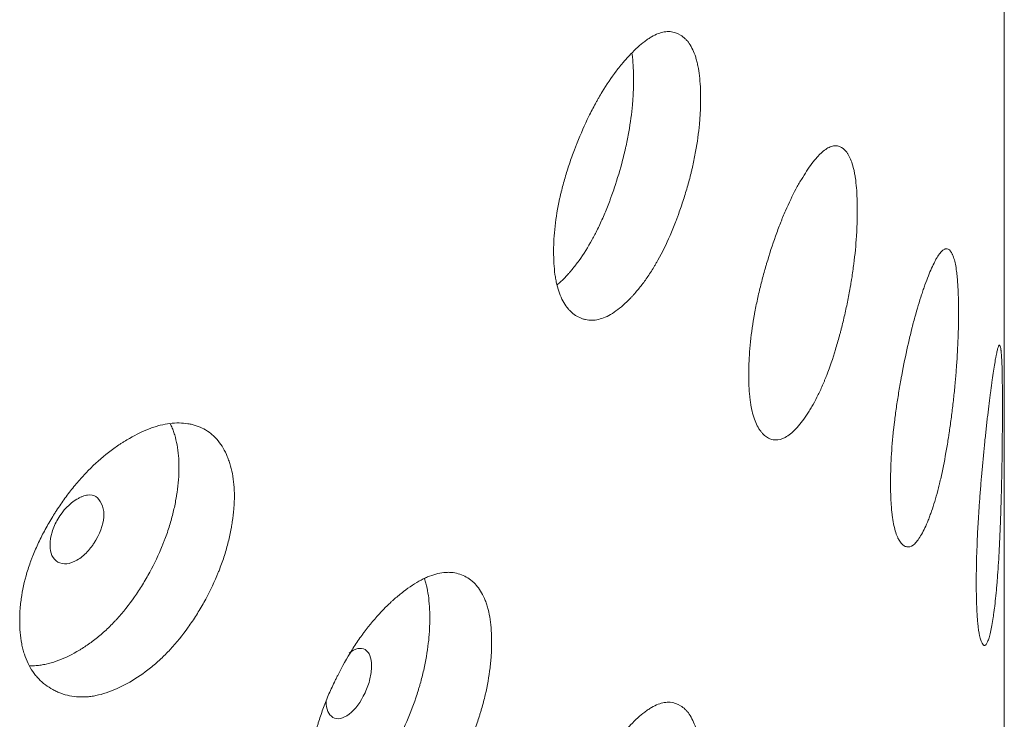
# Model space of a CAD drawing. Header units: millimetres. Extents: x 4 to 1188, y 1 to 840.
# Tile 205 of 210: x 1125.59 to 1129.36, y 304.99 to 307.67. Entities that reach past the tile are written whole.
import ezdxf

# ---------------------------------------------------------------- set-up
doc = ezdxf.new("R2010")
doc.units = ezdxf.units.MM
doc.layers.add('1', color=7, linetype='Continuous')

msp = doc.modelspace()

# ---------------------------------------------------------------- linework, layer by layer
at = {"layer": '1', "color": 154, "linetype": 'Continuous', "lineweight": 13}
msp.add_line((1129.3596, 202.1402), (1129.3596, 316.5663), dxfattribs=at)
for points, knots in [([(1128.1974, 307.3684), (1128.1974, 307.3665), (1128.1974, 307.3645), (1128.1974, 307.3606), (1128.1973, 307.3547), (1128.1971, 307.3408), (1128.1964, 307.3206), (1128.1954, 307.304), (1128.1945, 307.2914), (1128.1942, 307.2872), (1128.1935, 307.2787), (1128.1932, 307.2745), (1128.1896, 307.2361), (1128.1848, 307.2012), (1128.175, 307.1474), (1128.1713, 307.1292), (1128.1661, 307.1063), (1128.1651, 307.1017), (1128.1629, 307.0924), (1128.1596, 307.0786), (1128.156, 307.0649), (1128.1487, 307.0375), (1128.1435, 307.0194), (1128.1352, 306.9924), (1128.1324, 306.9835), (1128.1265, 306.9656), (1128.1235, 306.9566), (1128.1174, 306.9389), (1128.1142, 306.93), (1128.1094, 306.9168), (1128.1078, 306.9123), (1128.1045, 306.9036), (1128.1028, 306.8992), (1128.0944, 306.8776), (1128.0875, 306.8607), (1128.0659, 306.8111), (1128.0505, 306.7796), (1128.0319, 306.7462), (1128.0298, 306.7425), (1128.0256, 306.7353), (1128.0193, 306.7245), (1128.013, 306.7142), (1128.0001, 306.694), (1127.9915, 306.6813), (1127.9739, 306.657), (1127.9649, 306.6456), (1127.9514, 306.6293), (1127.9468, 306.624), (1127.94, 306.6163), (1127.9377, 306.6138), (1127.9331, 306.6088), (1127.9308, 306.6064), (1127.9101, 306.5848), (1127.8917, 306.5685), (1127.8642, 306.5489), (1127.8551, 306.5431), (1127.8368, 306.5334), (1127.8279, 306.5296), (1127.8017, 306.5208), (1127.7808, 306.5183), (1127.7611, 306.5214), (1127.7533, 306.523), (1127.7495, 306.5241), (1127.7382, 306.5279), (1127.7309, 306.5313), (1127.717, 306.5395), (1127.7103, 306.5443), (1127.7007, 306.5528), (1127.6961, 306.5573), (1127.6916, 306.5623), (1127.6886, 306.5658), (1127.6872, 306.5676), (1127.6744, 306.5841), (1127.6648, 306.6019), (1127.6533, 306.6334), (1127.6491, 306.6476), (1127.6456, 306.663), (1127.6443, 306.6692), (1127.6437, 306.6724), (1127.6419, 306.6821), (1127.6408, 306.6887), (1127.6362, 306.7224), (1127.6341, 306.7588), (1127.6347, 306.7981), (1127.6352, 306.814), (1127.6356, 306.8221), (1127.637, 306.8466), (1127.6384, 306.8631), (1127.644, 306.9136), (1127.6498, 306.9484), (1127.6586, 306.9888), (1127.6596, 306.9934), (1127.6617, 307.0024), (1127.6649, 307.0159), (1127.6684, 307.0294), (1127.6756, 307.0563), (1127.6808, 307.0742), (1127.6921, 307.1099), (1127.6981, 307.1277), (1127.7077, 307.1544), (1127.711, 307.1633), (1127.716, 307.1766), (1127.7177, 307.181), (1127.7212, 307.1898), (1127.7229, 307.1942), (1127.7387, 307.2337), (1127.7536, 307.2676), (1127.7776, 307.3166), (1127.7858, 307.3327), (1127.7965, 307.3523), (1127.7986, 307.3561), (1127.8029, 307.3638), (1127.8051, 307.3676), (1127.8115, 307.3789), (1127.8159, 307.3863), (1127.8378, 307.4224), (1127.8557, 307.4488), (1127.8785, 307.4789), (1127.8854, 307.4877), (1127.8923, 307.4962), (1127.897, 307.5018), (1127.8993, 307.5046), (1127.9109, 307.5182), (1127.9201, 307.5284), (1127.9475, 307.557), (1127.9655, 307.5735), (1127.9856, 307.5886), (1127.9878, 307.5902), (1127.9922, 307.5933), (1127.9988, 307.5979), (1128.0139, 307.6073), (1128.0347, 307.6174), (1128.0545, 307.6229), (1128.0678, 307.6243), (1128.0734, 307.6245), (1128.0771, 307.6244), (1128.0789, 307.6243), (1128.0953, 307.6231), (1128.1085, 307.6185), (1128.1269, 307.6071), (1128.1328, 307.6025), (1128.1397, 307.5958), (1128.1411, 307.5944), (1128.1438, 307.5915), (1128.1478, 307.587), (1128.1516, 307.582), (1128.1636, 307.5645), (1128.1718, 307.5473), (1128.18, 307.5213), (1128.1815, 307.5158), (1128.1844, 307.5045), (1128.1857, 307.4987), (1128.1893, 307.4808), (1128.1913, 307.4681), (1128.1959, 307.4284), (1128.1974, 307.3995), (1128.1974, 307.3684)], [0, 0, 0, 0, 0.001953, 0.001953, 0.003906, 0.007813, 0.015625, 0.023438, 0.023438, 0.027344, 0.027344, 0.03125, 0.03125, 0.0625, 0.0625, 0.078125, 0.078125, 0.082031, 0.082031, 0.085938, 0.09375, 0.09375, 0.109375, 0.109375, 0.117188, 0.117188, 0.125, 0.125, 0.132813, 0.132813, 0.136719, 0.136719, 0.140625, 0.140625, 0.15625, 0.15625, 0.1875, 0.1875, 0.191406, 0.191406, 0.195313, 0.203125, 0.203125, 0.21875, 0.21875, 0.234375, 0.234375, 0.242188, 0.242188, 0.246094, 0.246094, 0.25, 0.25, 0.28125, 0.28125, 0.296875, 0.296875, 0.3125, 0.3125, 0.34375, 0.351563, 0.351563, 0.359375, 0.359375, 0.375, 0.375, 0.390625, 0.390625, 0.398438, 0.402344, 0.402344, 0.40625, 0.40625, 0.4375, 0.4375, 0.453125, 0.457031, 0.457031, 0.460938, 0.460938, 0.46875, 0.46875, 0.5, 0.507813, 0.507813, 0.515625, 0.515625, 0.53125, 0.53125, 0.5625, 0.5625, 0.566406, 0.566406, 0.570313, 0.578125, 0.578125, 0.59375, 0.59375, 0.609375, 0.609375, 0.617188, 0.617188, 0.621094, 0.621094, 0.625, 0.625, 0.65625, 0.65625, 0.671875, 0.671875, 0.675781, 0.675781, 0.679688, 0.679688, 0.6875, 0.6875, 0.71875, 0.71875, 0.726563, 0.730469, 0.730469, 0.734375, 0.734375, 0.75, 0.75, 0.78125, 0.78125, 0.785156, 0.785156, 0.789063, 0.796875, 0.8125, 0.828125, 0.835938, 0.839844, 0.839844, 0.84375, 0.84375, 0.875, 0.875, 0.890625, 0.890625, 0.894531, 0.894531, 0.898438, 0.90625, 0.90625, 0.9375, 0.9375, 0.945313, 0.945313, 0.953125, 0.953125, 0.96875, 0.96875, 1, 1, 1, 1]), ([(1127.9346, 307.5408), (1127.9353, 307.5361), (1127.9358, 307.5313), (1127.9393, 307.5002), (1127.9407, 307.4716), (1127.9407, 307.4409)], [0, 0, 0, 0, 0.155049, 0.155049, 1, 1, 1, 1]), ([(1127.9407, 307.4409), (1127.9407, 307.439), (1127.9407, 307.4371), (1127.9407, 307.4332), (1127.9407, 307.4274), (1127.9404, 307.4137), (1127.9398, 307.3938), (1127.9388, 307.3774), (1127.938, 307.365), (1127.9377, 307.3608), (1127.9371, 307.3525), (1127.9367, 307.3483), (1127.9333, 307.3105), (1127.9287, 307.2761), (1127.9194, 307.2231), (1127.9159, 307.2052), (1127.9109, 307.1826), (1127.9099, 307.178), (1127.9078, 307.1689), (1127.9046, 307.1553), (1127.9012, 307.1417), (1127.8895, 307.0966), (1127.8788, 307.061), (1127.8639, 307.0169), (1127.8608, 307.0081), (1127.8561, 306.995), (1127.8545, 306.9906), (1127.8513, 306.9819), (1127.8497, 306.9776), (1127.8415, 306.9561), (1127.828, 306.9224), (1127.8098, 306.8822), (1127.7963, 306.8551), (1127.7904, 306.8437), (1127.7864, 306.8362), (1127.7843, 306.8324), (1127.7661, 306.7992), (1127.7493, 306.7725), (1127.7232, 306.7364), (1127.7122, 306.7221), (1127.701, 306.7088), (1127.6965, 306.7036), (1127.6942, 306.701), (1127.6874, 306.6934), (1127.6829, 306.6885), (1127.6684, 306.6734), (1127.6585, 306.6639), (1127.6486, 306.6554)], [0, 0, 0, 0, 0.007312, 0.007312, 0.014623, 0.029247, 0.058493, 0.08774, 0.08774, 0.102363, 0.102363, 0.116986, 0.116986, 0.233973, 0.233973, 0.292466, 0.292466, 0.307089, 0.307089, 0.321713, 0.350959, 0.350959, 0.467946, 0.467946, 0.497192, 0.497192, 0.511816, 0.511816, 0.526439, 0.526439, 0.584932, 0.643425, 0.672672, 0.687295, 0.687295, 0.701919, 0.701919, 0.818905, 0.818905, 0.877398, 0.892022, 0.892022, 0.906645, 0.906645, 0.935891, 0.935891, 1, 1, 1, 1]), ([(1128.797, 306.9397), (1128.797, 306.9378), (1128.797, 306.9358), (1128.797, 306.9319), (1128.797, 306.926), (1128.7968, 306.9121), (1128.7963, 306.8919), (1128.7956, 306.8752), (1128.795, 306.8625), (1128.7948, 306.8583), (1128.7943, 306.8498), (1128.794, 306.8455), (1128.7915, 306.8069), (1128.7881, 306.7716), (1128.7812, 306.7171), (1128.7786, 306.6987), (1128.7749, 306.6754), (1128.7742, 306.6707), (1128.7726, 306.6614), (1128.7703, 306.6473), (1128.7677, 306.6334), (1128.7625, 306.6055), (1128.7588, 306.587), (1128.7529, 306.5594), (1128.7509, 306.5503), (1128.7467, 306.532), (1128.7446, 306.5228), (1128.7402, 306.5046), (1128.7379, 306.4956), (1128.7344, 306.482), (1128.7333, 306.4775), (1128.7309, 306.4685), (1128.7297, 306.464), (1128.7237, 306.4418), (1128.7187, 306.4244), (1128.7031, 306.3733), (1128.692, 306.3407), (1128.6784, 306.306), (1128.6769, 306.3022), (1128.6739, 306.2947), (1128.6693, 306.2835), (1128.6647, 306.2727), (1128.6553, 306.2516), (1128.649, 306.2383), (1128.6361, 306.2128), (1128.6295, 306.2007), (1128.6196, 306.1835), (1128.6162, 306.1779), (1128.6111, 306.1697), (1128.6095, 306.167), (1128.6061, 306.1617), (1128.6044, 306.1591), (1128.5891, 306.1361), (1128.5754, 306.1185), (1128.555, 306.0969), (1128.5482, 306.0905), (1128.5345, 306.0796), (1128.5279, 306.0751), (1128.5082, 306.0645), (1128.4925, 306.0604), (1128.4776, 306.0621), (1128.4717, 306.0633), (1128.4688, 306.064), (1128.4603, 306.067), (1128.4548, 306.0699), (1128.4442, 306.0771), (1128.4391, 306.0814), (1128.4319, 306.0892), (1128.4283, 306.0934), (1128.4249, 306.0981), (1128.4227, 306.1014), (1128.4215, 306.1031), (1128.4118, 306.1187), (1128.4045, 306.1358), (1128.3957, 306.1665), (1128.3924, 306.1803), (1128.3898, 306.1955), (1128.3888, 306.2017), (1128.3883, 306.2048), (1128.3869, 306.2144), (1128.3861, 306.2209), (1128.3826, 306.2543), (1128.381, 306.2905), (1128.3815, 306.3298), (1128.3818, 306.3458), (1128.3821, 306.3539), (1128.3832, 306.3785), (1128.3842, 306.3951), (1128.3886, 306.446), (1128.393, 306.4812), (1128.3997, 306.5223), (1128.4005, 306.5269), (1128.4021, 306.5361), (1128.4046, 306.5498), (1128.4072, 306.5635), (1128.4127, 306.591), (1128.4167, 306.6093), (1128.4253, 306.6458), (1128.4299, 306.664), (1128.4372, 306.6913), (1128.4396, 306.7005), (1128.4435, 306.7141), (1128.4448, 306.7187), (1128.4474, 306.7277), (1128.4487, 306.7323), (1128.4607, 306.7728), (1128.472, 306.8079), (1128.4901, 306.8586), (1128.4963, 306.8752), (1128.5043, 306.8955), (1128.5059, 306.8996), (1128.5091, 306.9076), (1128.5107, 306.9115), (1128.5156, 306.9233), (1128.5189, 306.9309), (1128.5352, 306.9686), (1128.5486, 306.9962), (1128.5656, 307.028), (1128.5708, 307.0373), (1128.5759, 307.0463), (1128.5793, 307.0522), (1128.5811, 307.0551), (1128.5896, 307.0695), (1128.5964, 307.0804), (1128.6167, 307.1109), (1128.63, 307.1287), (1128.6447, 307.1452), (1128.6463, 307.1469), (1128.6495, 307.1504), (1128.6544, 307.1554), (1128.6654, 307.1659), (1128.6805, 307.1774), (1128.6948, 307.1843), (1128.7045, 307.1867), (1128.7085, 307.1872), (1128.7112, 307.1874), (1128.7125, 307.1874), (1128.7243, 307.1874), (1128.7338, 307.1837), (1128.747, 307.1735), (1128.7512, 307.1694), (1128.7561, 307.1631), (1128.7571, 307.1618), (1128.759, 307.1591), (1128.7619, 307.1549), (1128.7646, 307.1502), (1128.7732, 307.1335), (1128.7789, 307.1168), (1128.7847, 307.0914), (1128.7858, 307.0861), (1128.7878, 307.075), (1128.7888, 307.0692), (1128.7913, 307.0515), (1128.7927, 307.039), (1128.796, 306.9996), (1128.797, 306.9708), (1128.797, 306.9397)], [0, 0, 0, 0, 0.001953, 0.001953, 0.003906, 0.007812, 0.015625, 0.023437, 0.023437, 0.027344, 0.027344, 0.03125, 0.03125, 0.0625, 0.0625, 0.078125, 0.078125, 0.082031, 0.082031, 0.085937, 0.09375, 0.09375, 0.109375, 0.109375, 0.117187, 0.117187, 0.125, 0.125, 0.132812, 0.132812, 0.136719, 0.136719, 0.140625, 0.140625, 0.15625, 0.15625, 0.1875, 0.1875, 0.191406, 0.191406, 0.195312, 0.203125, 0.203125, 0.21875, 0.21875, 0.234375, 0.234375, 0.242187, 0.242187, 0.246094, 0.246094, 0.25, 0.25, 0.28125, 0.28125, 0.296875, 0.296875, 0.3125, 0.3125, 0.34375, 0.351562, 0.351562, 0.359375, 0.359375, 0.375, 0.375, 0.390625, 0.390625, 0.398437, 0.402344, 0.402344, 0.40625, 0.40625, 0.4375, 0.4375, 0.453125, 0.457031, 0.457031, 0.460937, 0.460937, 0.46875, 0.46875, 0.5, 0.507812, 0.507812, 0.515625, 0.515625, 0.53125, 0.53125, 0.5625, 0.5625, 0.566406, 0.566406, 0.570312, 0.578125, 0.578125, 0.59375, 0.59375, 0.609375, 0.609375, 0.617187, 0.617187, 0.621094, 0.621094, 0.625, 0.625, 0.65625, 0.65625, 0.671875, 0.671875, 0.675781, 0.675781, 0.679687, 0.679687, 0.6875, 0.6875, 0.71875, 0.71875, 0.726562, 0.730469, 0.730469, 0.734375, 0.734375, 0.75, 0.75, 0.78125, 0.78125, 0.785156, 0.785156, 0.789062, 0.796875, 0.8125, 0.828125, 0.835937, 0.839844, 0.839844, 0.84375, 0.84375, 0.875, 0.875, 0.890625, 0.890625, 0.894531, 0.894531, 0.898438, 0.90625, 0.90625, 0.9375, 0.9375, 0.945313, 0.945313, 0.953125, 0.953125, 0.96875, 0.96875, 1, 1, 1, 1]), ([(1129.1846, 306.551), (1129.1846, 306.549), (1129.1846, 306.5471), (1129.1846, 306.5431), (1129.1845, 306.5372), (1129.1844, 306.5233), (1129.1842, 306.503), (1129.1838, 306.4863), (1129.1834, 306.4736), (1129.1833, 306.4694), (1129.183, 306.4608), (1129.1829, 306.4565), (1129.1815, 306.4178), (1129.1796, 306.3823), (1129.1756, 306.3274), (1129.1741, 306.3088), (1129.172, 306.2852), (1129.1716, 306.2805), (1129.1707, 306.271), (1129.1694, 306.2569), (1129.1679, 306.2427), (1129.1649, 306.2145), (1129.1628, 306.1958), (1129.1594, 306.1679), (1129.1582, 306.1586), (1129.1558, 306.14), (1129.1545, 306.1307), (1129.1519, 306.1122), (1129.1506, 306.103), (1129.1486, 306.0892), (1129.1479, 306.0846), (1129.1465, 306.0755), (1129.1458, 306.0709), (1129.1423, 306.0483), (1129.1393, 306.0306), (1129.1301, 305.9785), (1129.1234, 305.9452), (1129.1152, 305.9097), (1129.1143, 305.9057), (1129.1125, 305.898), (1129.1097, 305.8865), (1129.1069, 305.8754), (1129.1012, 305.8537), (1129.0973, 305.84), (1129.0893, 305.8137), (1129.0853, 305.8011), (1129.0791, 305.7833), (1129.077, 305.7774), (1129.0739, 305.7689), (1129.0728, 305.7661), (1129.0707, 305.7606), (1129.0696, 305.7579), (1129.06, 305.7339), (1129.0514, 305.7154), (1129.0384, 305.6924), (1129.034, 305.6856), (1129.0253, 305.6737), (1129.021, 305.6688), (1129.0083, 305.6569), (1128.998, 305.6518), (1128.9883, 305.6525), (1128.9844, 305.6532), (1128.9825, 305.6538), (1128.9769, 305.6563), (1128.9732, 305.6587), (1128.9662, 305.6652), (1128.9629, 305.6692), (1128.958, 305.6765), (1128.9557, 305.6805), (1128.9534, 305.685), (1128.9519, 305.6881), (1128.9511, 305.6897), (1128.9446, 305.7046), (1128.9397, 305.7213), (1128.9338, 305.7514), (1128.9316, 305.765), (1128.9298, 305.78), (1128.9292, 305.7861), (1128.9288, 305.7892), (1128.9279, 305.7986), (1128.9274, 305.8051), (1128.925, 305.8382), (1128.9239, 305.8744), (1128.9242, 305.9137), (1128.9245, 305.9297), (1128.9246, 305.9379), (1128.9254, 305.9625), (1128.9261, 305.9792), (1128.929, 306.0304), (1128.932, 306.0659), (1128.9365, 306.1074), (1128.937, 306.1121), (1128.9381, 306.1213), (1128.9398, 306.1353), (1128.9415, 306.1492), (1128.9452, 306.177), (1128.9479, 306.1955), (1128.9536, 306.2326), (1128.9567, 306.2512), (1128.9615, 306.279), (1128.9632, 306.2883), (1128.9657, 306.3022), (1128.9666, 306.3068), (1128.9683, 306.3161), (1128.9692, 306.3207), (1128.9771, 306.3621), (1128.9846, 306.3978), (1128.9964, 306.4498), (1129.0005, 306.4668), (1129.0057, 306.4877), (1129.0067, 306.4918), (1129.0088, 306.5), (1129.0099, 306.5041), (1129.013, 306.5162), (1129.0151, 306.5241), (1129.0257, 306.5628), (1129.0343, 306.5913), (1129.0452, 306.6242), (1129.0484, 306.6338), (1129.0517, 306.6432), (1129.0539, 306.6493), (1129.055, 306.6524), (1129.0604, 306.6674), (1129.0647, 306.6786), (1129.0773, 306.7105), (1129.0856, 306.7291), (1129.0946, 306.7466), (1129.0956, 306.7485), (1129.0976, 306.7521), (1129.1006, 306.7574), (1129.1073, 306.7686), (1129.1165, 306.7811), (1129.1251, 306.789), (1129.1309, 306.792), (1129.1333, 306.7927), (1129.1349, 306.7931), (1129.1357, 306.7933), (1129.1427, 306.794), (1129.1482, 306.7909), (1129.1559, 306.7816), (1129.1584, 306.7777), (1129.1612, 306.7717), (1129.1618, 306.7705), (1129.1629, 306.7679), (1129.1645, 306.7638), (1129.1661, 306.7593), (1129.171, 306.7432), (1129.1743, 306.7269), (1129.1776, 306.7018), (1129.1782, 306.6966), (1129.1794, 306.6856), (1129.1799, 306.6799), (1129.1814, 306.6624), (1129.1821, 306.65), (1129.184, 306.6108), (1129.1846, 306.582), (1129.1846, 306.551)], [0, 0, 0, 0, 0.001953, 0.001953, 0.003906, 0.007813, 0.015625, 0.023438, 0.023438, 0.027344, 0.027344, 0.03125, 0.03125, 0.0625, 0.0625, 0.078125, 0.078125, 0.082031, 0.082031, 0.085938, 0.09375, 0.09375, 0.109375, 0.109375, 0.117188, 0.117188, 0.125, 0.125, 0.132813, 0.132813, 0.136719, 0.136719, 0.140625, 0.140625, 0.15625, 0.15625, 0.1875, 0.1875, 0.191406, 0.191406, 0.195313, 0.203125, 0.203125, 0.21875, 0.21875, 0.234375, 0.234375, 0.242188, 0.242188, 0.246094, 0.246094, 0.25, 0.25, 0.28125, 0.28125, 0.296875, 0.296875, 0.3125, 0.3125, 0.34375, 0.351562, 0.351562, 0.359375, 0.359375, 0.375, 0.375, 0.390625, 0.390625, 0.398437, 0.402344, 0.402344, 0.40625, 0.40625, 0.4375, 0.4375, 0.453125, 0.457031, 0.457031, 0.460937, 0.460937, 0.46875, 0.46875, 0.5, 0.507813, 0.507813, 0.515625, 0.515625, 0.53125, 0.53125, 0.5625, 0.5625, 0.566406, 0.566406, 0.570313, 0.578125, 0.578125, 0.59375, 0.59375, 0.609375, 0.609375, 0.617188, 0.617188, 0.621094, 0.621094, 0.625, 0.625, 0.65625, 0.65625, 0.671875, 0.671875, 0.675781, 0.675781, 0.679688, 0.679688, 0.6875, 0.6875, 0.71875, 0.71875, 0.726563, 0.730469, 0.730469, 0.734375, 0.734375, 0.75, 0.75, 0.78125, 0.78125, 0.785156, 0.785156, 0.789063, 0.796875, 0.8125, 0.828125, 0.835938, 0.839844, 0.839844, 0.84375, 0.84375, 0.875, 0.875, 0.890625, 0.890625, 0.894531, 0.894531, 0.898438, 0.90625, 0.90625, 0.9375, 0.9375, 0.945312, 0.945312, 0.953125, 0.953125, 0.96875, 0.96875, 1, 1, 1, 1]), ([(1129.3525, 306.1846), (1129.3525, 306.1827), (1129.3525, 306.1807), (1129.3525, 306.1768), (1129.3525, 306.1709), (1129.3524, 306.157), (1129.3524, 306.1367), (1129.3523, 306.12), (1129.3522, 306.1073), (1129.3522, 306.103), (1129.3521, 306.0944), (1129.3521, 306.0901), (1129.3518, 306.0513), (1129.3514, 306.0157), (1129.3506, 305.9606), (1129.3502, 305.942), (1129.3497, 305.9183), (1129.3496, 305.9135), (1129.3494, 305.904), (1129.3491, 305.8898), (1129.3488, 305.8756), (1129.3481, 305.8472), (1129.3475, 305.8284), (1129.3467, 305.8003), (1129.3464, 305.7909), (1129.3457, 305.7722), (1129.3454, 305.7629), (1129.3447, 305.7443), (1129.3444, 305.735), (1129.3438, 305.7211), (1129.3436, 305.7164), (1129.3432, 305.7072), (1129.343, 305.7027), (1129.342, 305.6799), (1129.3412, 305.662), (1129.3384, 305.6094), (1129.3364, 305.5758), (1129.3337, 305.5398), (1129.3334, 305.5358), (1129.3328, 305.528), (1129.3319, 305.5163), (1129.3309, 305.5051), (1129.329, 305.4831), (1129.3276, 305.4691), (1129.3248, 305.4424), (1129.3233, 305.4296), (1129.321, 305.4114), (1129.3203, 305.4055), (1129.3191, 305.3968), (1129.3187, 305.3939), (1129.3179, 305.3883), (1129.3175, 305.3855), (1129.3138, 305.361), (1129.3103, 305.3419), (1129.305, 305.3183), (1129.3032, 305.3112), (1129.2995, 305.2988), (1129.2976, 305.2936), (1129.2921, 305.281), (1129.2875, 305.2753), (1129.2831, 305.2754), (1129.2813, 305.2759), (1129.2804, 305.2764), (1129.2778, 305.2785), (1129.2761, 305.2808), (1129.2729, 305.2868), (1129.2713, 305.2907), (1129.2689, 305.2977), (1129.2678, 305.3015), (1129.2667, 305.3058), (1129.266, 305.3088), (1129.2656, 305.3104), (1129.2625, 305.325), (1129.2601, 305.3413), (1129.2572, 305.371), (1129.2561, 305.3845), (1129.2552, 305.3994), (1129.2549, 305.4055), (1129.2547, 305.4086), (1129.2542, 305.418), (1129.254, 305.4244), (1129.2528, 305.4574), (1129.2522, 305.4935), (1129.2524, 305.5328), (1129.2525, 305.5488), (1129.2526, 305.557), (1129.253, 305.5817), (1129.2533, 305.5984), (1129.2548, 305.6498), (1129.2563, 305.6855), (1129.2585, 305.7273), (1129.2588, 305.732), (1129.2593, 305.7413), (1129.2601, 305.7553), (1129.261, 305.7693), (1129.2628, 305.7974), (1129.2641, 305.8161), (1129.2668, 305.8535), (1129.2683, 305.8722), (1129.2706, 305.9003), (1129.2714, 305.9097), (1129.2726, 305.9238), (1129.273, 305.9285), (1129.2738, 305.9378), (1129.2742, 305.9425), (1129.278, 305.9844), (1129.2814, 306.0206), (1129.2868, 306.0732), (1129.2886, 306.0904), (1129.2909, 306.1116), (1129.2914, 306.1158), (1129.2923, 306.1242), (1129.2928, 306.1283), (1129.2942, 306.1406), (1129.2951, 306.1486), (1129.2997, 306.1879), (1129.3033, 306.2169), (1129.3078, 306.2504), (1129.3091, 306.2603), (1129.3104, 306.2698), (1129.3113, 306.2761), (1129.3117, 306.2792), (1129.3139, 306.2945), (1129.3156, 306.3059), (1129.3204, 306.3385), (1129.3235, 306.3576), (1129.3267, 306.3756), (1129.327, 306.3775), (1129.3277, 306.3813), (1129.3288, 306.3868), (1129.3311, 306.3983), (1129.3342, 306.4113), (1129.3369, 306.4196), (1129.3387, 306.4229), (1129.3394, 306.4238), (1129.3399, 306.4243), (1129.3401, 306.4245), (1129.3422, 306.4255), (1129.3437, 306.4227), (1129.3458, 306.4138), (1129.3464, 306.4101), (1129.3471, 306.4042), (1129.3473, 306.403), (1129.3476, 306.4005), (1129.348, 306.3965), (1129.3483, 306.3921), (1129.3495, 306.3762), (1129.3503, 306.3601), (1129.351, 306.3352), (1129.3511, 306.3299), (1129.3514, 306.319), (1129.3515, 306.3134), (1129.3518, 306.2959), (1129.352, 306.2835), (1129.3523, 306.2444), (1129.3525, 306.2157), (1129.3525, 306.1846)], [0, 0, 0, 0, 0.001953, 0.001953, 0.003906, 0.007812, 0.015625, 0.023437, 0.023437, 0.027344, 0.027344, 0.03125, 0.03125, 0.0625, 0.0625, 0.078125, 0.078125, 0.082031, 0.082031, 0.085937, 0.09375, 0.09375, 0.109375, 0.109375, 0.117187, 0.117187, 0.125, 0.125, 0.132812, 0.132812, 0.136719, 0.136719, 0.140625, 0.140625, 0.15625, 0.15625, 0.1875, 0.1875, 0.191406, 0.191406, 0.195312, 0.203125, 0.203125, 0.21875, 0.21875, 0.234375, 0.234375, 0.242187, 0.242187, 0.246094, 0.246094, 0.25, 0.25, 0.28125, 0.28125, 0.296875, 0.296875, 0.3125, 0.3125, 0.34375, 0.351562, 0.351562, 0.359375, 0.359375, 0.375, 0.375, 0.390625, 0.390625, 0.398437, 0.402344, 0.402344, 0.40625, 0.40625, 0.4375, 0.4375, 0.453125, 0.457031, 0.457031, 0.460937, 0.460937, 0.46875, 0.46875, 0.5, 0.507812, 0.507812, 0.515625, 0.515625, 0.53125, 0.53125, 0.5625, 0.5625, 0.566406, 0.566406, 0.570312, 0.578125, 0.578125, 0.59375, 0.59375, 0.609375, 0.609375, 0.617187, 0.617187, 0.621094, 0.621094, 0.625, 0.625, 0.65625, 0.65625, 0.671875, 0.671875, 0.675781, 0.675781, 0.679687, 0.679687, 0.6875, 0.6875, 0.71875, 0.71875, 0.726562, 0.730469, 0.730469, 0.734375, 0.734375, 0.75, 0.75, 0.78125, 0.78125, 0.785156, 0.785156, 0.789062, 0.796875, 0.8125, 0.828125, 0.835937, 0.839844, 0.839844, 0.84375, 0.84375, 0.875, 0.875, 0.890625, 0.890625, 0.894531, 0.894531, 0.898437, 0.90625, 0.90625, 0.9375, 0.9375, 0.945312, 0.945312, 0.953125, 0.953125, 0.96875, 0.96875, 1, 1, 1, 1]), ([(1126.4128, 305.846), (1126.4128, 305.8382), (1126.4126, 305.8303), (1126.4119, 305.8144), (1126.4114, 305.8063), (1126.4094, 305.7819), (1126.4075, 305.7654), (1126.4043, 305.7443), (1126.4036, 305.74), (1126.4022, 305.7316), (1126.4, 305.7189), (1126.394, 305.6891), (1126.3833, 305.6462), (1126.3695, 305.6029), (1126.3599, 305.5768), (1126.3548, 305.5637), (1126.3531, 305.5593), (1126.3496, 305.5506), (1126.3478, 305.5462), (1126.3313, 305.5072), (1126.3147, 305.4734), (1126.287, 305.424), (1126.2774, 305.4077), (1126.2572, 305.3756), (1126.2468, 305.36), (1126.2145, 305.3147), (1126.1917, 305.2865), (1126.1613, 305.2538), (1126.1552, 305.2474), (1126.1458, 305.238), (1126.1426, 305.2349), (1126.1363, 305.2288), (1126.1331, 305.2258), (1126.1173, 305.211), (1126.1044, 305.2), (1126.0656, 305.1689), (1126.0391, 305.1509), (1126.0089, 305.1334), (1126.0055, 305.1315), (1125.9988, 305.1278), (1125.9887, 305.1224), (1125.9787, 305.1174), (1125.9586, 305.1079), (1125.9321, 305.0968), (1125.9058, 305.089), (1125.8862, 305.0844), (1125.8797, 305.0831), (1125.8667, 305.081), (1125.8603, 305.0801), (1125.8287, 305.0771), (1125.8048, 305.0783), (1125.7707, 305.0853), (1125.7597, 305.0884), (1125.7463, 305.0934), (1125.7436, 305.0944), (1125.7383, 305.0966), (1125.7305, 305.1001), (1125.7229, 305.1039), (1125.708, 305.112), (1125.6985, 305.1182), (1125.6804, 305.1319), (1125.6719, 305.1394), (1125.6618, 305.1499), (1125.6598, 305.1521), (1125.6559, 305.1565), (1125.654, 305.1588), (1125.6484, 305.1656), (1125.6377, 305.1799), (1125.6285, 305.1957), (1125.6177, 305.2181), (1125.6106, 305.2359), (1125.6041, 305.2585), (1125.6017, 305.2686), (1125.6002, 305.2754), (1125.5995, 305.2788), (1125.5935, 305.3101), (1125.5911, 305.3395), (1125.5911, 305.3857), (1125.5917, 305.4015), (1125.5933, 305.4216), (1125.5937, 305.4257), (1125.5945, 305.4338), (1125.5958, 305.4461), (1125.5975, 305.4584), (1125.6041, 305.4996), (1125.6121, 305.5331), (1125.6257, 305.5757), (1125.6285, 305.5842), (1125.6332, 305.5971), (1125.6348, 305.6014), (1125.638, 305.6101), (1125.6397, 305.6144), (1125.6482, 305.6358), (1125.6556, 305.6527), (1125.6715, 305.6863), (1125.6799, 305.7029), (1125.6979, 305.7358), (1125.7074, 305.7522), (1125.7198, 305.7724), (1125.7223, 305.7765), (1125.7274, 305.7845), (1125.7351, 305.7965), (1125.7429, 305.8083), (1125.7589, 305.8315), (1125.7808, 305.8618), (1125.8101, 305.8977), (1125.8285, 305.9182), (1125.8378, 305.9283), (1125.841, 305.9317), (1125.8473, 305.9382), (1125.8504, 305.9415), (1125.8788, 305.9703), (1125.9047, 305.9933), (1125.9443, 306.024), (1125.9576, 306.0337), (1125.9744, 306.045), (1125.9778, 306.0472), (1125.9845, 306.0516), (1125.9879, 306.0537), (1125.9979, 306.06), (1126.0046, 306.0641), (1126.038, 306.0834), (1126.0643, 306.0962), (1126.0968, 306.1082), (1126.1033, 306.1104), (1126.113, 306.1134), (1126.1162, 306.1144), (1126.1227, 306.1162), (1126.1258, 306.117), (1126.1417, 306.121), (1126.1541, 306.1233), (1126.1782, 306.1263), (1126.2018, 306.1275), (1126.2243, 306.1256), (1126.238, 306.1234), (1126.2407, 306.1229), (1126.2461, 306.1219), (1126.2541, 306.1201), (1126.2722, 306.1151), (1126.2867, 306.1089), (1126.3052, 306.0991), (1126.3183, 306.0904), (1126.3304, 306.0799), (1126.3382, 306.0724), (1126.342, 306.0684), (1126.36, 306.0478), (1126.3721, 306.0284), (1126.3846, 306.0009), (1126.387, 305.9952), (1126.3914, 305.9835), (1126.3935, 305.9775), (1126.3993, 305.9591), (1126.4026, 305.9462), (1126.4103, 305.9061), (1126.4129, 305.8772), (1126.4128, 305.846)], [0, 0, 0, 0, 0.007813, 0.007813, 0.015625, 0.015625, 0.03125, 0.03125, 0.035156, 0.035156, 0.039063, 0.046875, 0.0625, 0.078125, 0.085938, 0.085938, 0.089844, 0.089844, 0.09375, 0.09375, 0.125, 0.125, 0.140625, 0.140625, 0.15625, 0.15625, 0.1875, 0.1875, 0.195313, 0.195313, 0.199219, 0.199219, 0.203125, 0.203125, 0.21875, 0.21875, 0.25, 0.25, 0.253906, 0.253906, 0.257813, 0.265625, 0.265625, 0.28125, 0.296875, 0.296875, 0.304688, 0.304688, 0.3125, 0.3125, 0.34375, 0.34375, 0.359375, 0.359375, 0.363281, 0.363281, 0.367188, 0.375, 0.375, 0.390625, 0.390625, 0.40625, 0.40625, 0.410156, 0.410156, 0.414063, 0.414063, 0.421875, 0.4375, 0.4375, 0.453125, 0.460938, 0.464844, 0.464844, 0.46875, 0.46875, 0.5, 0.5, 0.515625, 0.515625, 0.519531, 0.519531, 0.523438, 0.53125, 0.53125, 0.5625, 0.5625, 0.570313, 0.570313, 0.574219, 0.574219, 0.578125, 0.578125, 0.59375, 0.59375, 0.609375, 0.609375, 0.625, 0.625, 0.628906, 0.628906, 0.632813, 0.640625, 0.640625, 0.65625, 0.671875, 0.679688, 0.679688, 0.683594, 0.683594, 0.6875, 0.6875, 0.71875, 0.71875, 0.734375, 0.734375, 0.738281, 0.738281, 0.742188, 0.742188, 0.75, 0.75, 0.78125, 0.78125, 0.789063, 0.789063, 0.792969, 0.792969, 0.796875, 0.796875, 0.8125, 0.8125, 0.828125, 0.84375, 0.84375, 0.847656, 0.847656, 0.851563, 0.859375, 0.875, 0.875, 0.890625, 0.898438, 0.898438, 0.90625, 0.90625, 0.9375, 0.9375, 0.945313, 0.945313, 0.953125, 0.953125, 0.96875, 0.96875, 1, 1, 1, 1]), ([(1126.1687, 306.122), (1126.1697, 306.12), (1126.1706, 306.118), (1126.1739, 306.1104), (1126.1761, 306.1047), (1126.1793, 306.0959), (1126.1804, 306.093), (1126.1824, 306.087), (1126.1872, 306.0718), (1126.191, 306.0558), (1126.1984, 306.016), (1126.2009, 305.9873), (1126.2008, 305.9565)], [0, 0, 0, 0, 0.044434, 0.044434, 0.16388, 0.16388, 0.223602, 0.223602, 0.283325, 0.522217, 0.522217, 1, 1, 1, 1]), ([(1126.2008, 305.9565), (1126.2008, 305.9412), (1126.2001, 305.9254), (1126.1975, 305.8934), (1126.1957, 305.8771), (1126.1927, 305.8563), (1126.192, 305.8521), (1126.1907, 305.8438), (1126.1885, 305.8312), (1126.1829, 305.8019), (1126.1726, 305.7596), (1126.1595, 305.7169), (1126.1502, 305.6911), (1126.1454, 305.6781), (1126.1437, 305.6738), (1126.1403, 305.6652), (1126.1386, 305.6609), (1126.1228, 305.6222), (1126.1067, 305.5887), (1126.0844, 305.5478), (1126.0798, 305.5397), (1126.0705, 305.5235), (1126.0657, 305.5155), (1126.0509, 305.4915), (1126.0408, 305.476), (1126.0093, 305.4308), (1125.9841, 305.399), (1125.957, 305.3699), (1125.9509, 305.3634), (1125.9478, 305.3603), (1125.9386, 305.3509), (1125.9324, 305.3448), (1125.9137, 305.3272), (1125.8885, 305.3051), (1125.8562, 305.2811), (1125.8333, 305.2659), (1125.8234, 305.2598), (1125.8167, 305.2558), (1125.8134, 305.2539), (1125.7836, 305.2366), (1125.7572, 305.2242), (1125.718, 305.2105), (1125.705, 305.2068), (1125.6889, 305.2033), (1125.6857, 305.2026), (1125.6793, 305.2014), (1125.6697, 305.1998), (1125.6603, 305.1987), (1125.646, 305.1976), (1125.638, 305.1974), (1125.6302, 305.1975)], [0, 0, 0, 0, 0.048407, 0.048407, 0.096815, 0.096815, 0.108917, 0.108917, 0.121018, 0.145222, 0.19363, 0.242037, 0.266241, 0.266241, 0.278343, 0.278343, 0.290444, 0.290444, 0.387259, 0.387259, 0.411463, 0.411463, 0.435667, 0.435667, 0.484074, 0.484074, 0.580889, 0.592991, 0.592991, 0.605092, 0.605092, 0.629296, 0.629296, 0.677704, 0.726111, 0.750315, 0.762416, 0.762416, 0.774518, 0.774518, 0.871333, 0.871333, 0.919741, 0.919741, 0.931842, 0.931842, 0.943944, 0.968148, 0.968148, 1, 1, 1, 1]), ([(1125.7073, 305.6599), (1125.7072, 305.6438), (1125.7097, 305.6304), (1125.7197, 305.6087), (1125.7272, 305.6005), (1125.7577, 305.5833), (1125.7822, 305.5858), (1125.8245, 305.6102), (1125.8375, 305.6206), (1125.8555, 305.6397), (1125.8612, 305.6466), (1125.8694, 305.6578), (1125.8721, 305.6617), (1125.876, 305.6677), (1125.8773, 305.6697), (1125.8798, 305.6739), (1125.881, 305.6759), (1125.9035, 305.7151), (1125.9138, 305.7481), (1125.913, 305.7918), (1125.91, 305.8053), (1125.8985, 305.8306), (1125.8912, 305.8397), (1125.8735, 305.8507), (1125.8631, 305.8526), (1125.8451, 305.8501), (1125.8387, 305.8483), (1125.8285, 305.8444), (1125.825, 305.8429), (1125.8196, 305.8402), (1125.8177, 305.8393), (1125.814, 305.8373), (1125.812, 305.8362), (1125.7819, 305.8187), (1125.7574, 305.7933), (1125.7275, 305.7423), (1125.7199, 305.7255), (1125.7099, 305.6924), (1125.7073, 305.6759), (1125.7073, 305.6599)], [0, 0, 0, 0, 0.0625, 0.0625, 0.125, 0.125, 0.25, 0.25, 0.3125, 0.3125, 0.34375, 0.34375, 0.359375, 0.359375, 0.367188, 0.367188, 0.375, 0.375, 0.5, 0.5, 0.5625, 0.5625, 0.625, 0.625, 0.6875, 0.6875, 0.71875, 0.71875, 0.734375, 0.734375, 0.742188, 0.742188, 0.75, 0.75, 0.875, 0.875, 0.9375, 0.9375, 1, 1, 1, 1]), ([(1127.3974, 305.2876), (1127.3974, 305.2856), (1127.3973, 305.2837), (1127.3973, 305.2798), (1127.3973, 305.2739), (1127.397, 305.26), (1127.3961, 305.2399), (1127.3948, 305.2234), (1127.3937, 305.2108), (1127.3933, 305.2066), (1127.3924, 305.1982), (1127.392, 305.194), (1127.3874, 305.156), (1127.3813, 305.1215), (1127.3688, 305.0686), (1127.3642, 305.0508), (1127.3576, 305.0283), (1127.3562, 305.0238), (1127.3535, 305.0148), (1127.3492, 305.0013), (1127.3448, 304.9879), (1127.3355, 304.9612), (1127.3289, 304.9435), (1127.3184, 304.9173), (1127.3148, 304.9086), (1127.3074, 304.8912), (1127.3036, 304.8826), (1127.2958, 304.8654), (1127.2918, 304.8568), (1127.2857, 304.844), (1127.2836, 304.8397), (1127.2795, 304.8313), (1127.2774, 304.8271), (1127.2668, 304.8062), (1127.258, 304.7899), (1127.2309, 304.7423), (1127.2115, 304.7122), (1127.1881, 304.6805), (1127.1855, 304.677), (1127.1803, 304.6702), (1127.1724, 304.66), (1127.1645, 304.6502), (1127.1484, 304.6312), (1127.1376, 304.6192), (1127.1156, 304.5966), (1127.1045, 304.586), (1127.0876, 304.5709), (1127.082, 304.566), (1127.0734, 304.559), (1127.0706, 304.5567), (1127.0649, 304.5521), (1127.062, 304.5499), (1127.0363, 304.5302), (1127.0135, 304.5155), (1126.9796, 304.4984), (1126.9683, 304.4935), (1126.9458, 304.4854), (1126.9348, 304.4824), (1126.9025, 304.476), (1126.8769, 304.4753), (1126.8527, 304.4802), (1126.8432, 304.4826), (1126.8385, 304.484), (1126.8247, 304.4888), (1126.8158, 304.4928), (1126.7988, 304.5022), (1126.7906, 304.5077), (1126.7789, 304.517), (1126.7732, 304.5219), (1126.7678, 304.5274), (1126.7642, 304.5311), (1126.7624, 304.533), (1126.7468, 304.5507), (1126.7351, 304.5694), (1126.7211, 304.6019), (1126.716, 304.6164), (1126.7118, 304.6321), (1126.7102, 304.6385), (1126.7095, 304.6418), (1126.7073, 304.6516), (1126.706, 304.6583), (1126.7004, 304.6924), (1126.6979, 304.729), (1126.6986, 304.7682), (1126.6992, 304.7841), (1126.6996, 304.7922), (1126.7013, 304.8165), (1126.703, 304.833), (1126.7099, 304.8829), (1126.7168, 304.9172), (1126.7276, 304.9568), (1126.7288, 304.9613), (1126.7314, 304.9701), (1126.7353, 304.9833), (1126.7395, 304.9965), (1126.7483, 305.0228), (1126.7547, 305.0402), (1126.7684, 305.0749), (1126.7757, 305.0922), (1126.7874, 305.118), (1126.7914, 305.1266), (1126.7976, 305.1394), (1126.7997, 305.1437), (1126.8039, 305.1522), (1126.806, 305.1565), (1126.8253, 305.1945), (1126.8435, 305.2271), (1126.8729, 305.274), (1126.883, 305.2892), (1126.8961, 305.3079), (1126.8988, 305.3116), (1126.904, 305.3189), (1126.9067, 305.3225), (1126.9146, 305.3332), (1126.92, 305.3402), (1126.9469, 305.3743), (1126.969, 305.3991), (1126.9972, 305.4271), (1127.0058, 305.4353), (1127.0143, 305.4432), (1127.0201, 305.4484), (1127.0229, 305.451), (1127.0373, 305.4635), (1127.0487, 305.4728), (1127.0828, 305.4989), (1127.1052, 305.5138), (1127.1303, 305.5271), (1127.133, 305.5285), (1127.1386, 305.5312), (1127.1468, 305.5352), (1127.1656, 305.5432), (1127.1917, 305.5514), (1127.2165, 305.5551), (1127.2332, 305.5554), (1127.2403, 305.555), (1127.2449, 305.5546), (1127.2473, 305.5543), (1127.2679, 305.5517), (1127.2846, 305.5458), (1127.3078, 305.5327), (1127.3152, 305.5276), (1127.3241, 305.5202), (1127.3258, 305.5187), (1127.3292, 305.5155), (1127.3343, 305.5107), (1127.3391, 305.5054), (1127.3544, 305.4868), (1127.3648, 305.4688), (1127.3752, 305.442), (1127.3771, 305.4364), (1127.3808, 305.4249), (1127.3825, 305.4189), (1127.3871, 305.4007), (1127.3896, 305.3879), (1127.3955, 305.3477), (1127.3973, 305.3187), (1127.3974, 305.2876)], [0, 0, 0, 0, 0.001953, 0.001953, 0.003906, 0.007813, 0.015625, 0.023438, 0.023438, 0.027344, 0.027344, 0.03125, 0.03125, 0.0625, 0.0625, 0.078125, 0.078125, 0.082031, 0.082031, 0.085937, 0.09375, 0.09375, 0.109375, 0.109375, 0.117187, 0.117187, 0.125, 0.125, 0.132812, 0.132812, 0.136719, 0.136719, 0.140625, 0.140625, 0.15625, 0.15625, 0.1875, 0.1875, 0.191406, 0.191406, 0.195312, 0.203125, 0.203125, 0.21875, 0.21875, 0.234375, 0.234375, 0.242187, 0.242187, 0.246094, 0.246094, 0.25, 0.25, 0.28125, 0.28125, 0.296875, 0.296875, 0.3125, 0.3125, 0.34375, 0.351562, 0.351562, 0.359375, 0.359375, 0.375, 0.375, 0.390625, 0.390625, 0.398437, 0.402344, 0.402344, 0.40625, 0.40625, 0.4375, 0.4375, 0.453125, 0.457031, 0.457031, 0.460937, 0.460937, 0.46875, 0.46875, 0.5, 0.507812, 0.507812, 0.515625, 0.515625, 0.53125, 0.53125, 0.5625, 0.5625, 0.566406, 0.566406, 0.570312, 0.578125, 0.578125, 0.59375, 0.59375, 0.609375, 0.609375, 0.617187, 0.617187, 0.621094, 0.621094, 0.625, 0.625, 0.65625, 0.65625, 0.671875, 0.671875, 0.675781, 0.675781, 0.679687, 0.679687, 0.6875, 0.6875, 0.71875, 0.71875, 0.726562, 0.730469, 0.730469, 0.734375, 0.734375, 0.75, 0.75, 0.78125, 0.78125, 0.785156, 0.785156, 0.789062, 0.796875, 0.8125, 0.828125, 0.835937, 0.839844, 0.839844, 0.84375, 0.84375, 0.875, 0.875, 0.890625, 0.890625, 0.894531, 0.894531, 0.898437, 0.90625, 0.90625, 0.9375, 0.9375, 0.945312, 0.945312, 0.953125, 0.953125, 0.96875, 0.96875, 1, 1, 1, 1]), ([(1127.1406, 305.5302), (1127.1415, 305.5275), (1127.1424, 305.5248), (1127.145, 305.5162), (1127.1466, 305.5103), (1127.1509, 305.492), (1127.1533, 305.4793), (1127.1589, 305.4394), (1127.1607, 305.4107), (1127.1607, 305.38)], [0, 0, 0, 0, 0.064671, 0.064671, 0.19829, 0.19829, 0.465526, 0.465526, 1, 1, 1, 1]), ([(1127.1607, 305.38), (1127.1607, 305.3781), (1127.1607, 305.3762), (1127.1607, 305.3723), (1127.1606, 305.3665), (1127.1603, 305.3528), (1127.1595, 305.3329), (1127.1583, 305.3167), (1127.1572, 305.3044), (1127.1569, 305.3002), (1127.156, 305.2919), (1127.1556, 305.2878), (1127.1513, 305.2503), (1127.1454, 305.2163), (1127.1335, 305.1641), (1127.129, 305.1466), (1127.1227, 305.1244), (1127.1215, 305.12), (1127.1188, 305.1111), (1127.1147, 305.0977), (1127.1104, 305.0845), (1127.0955, 305.0404), (1127.0819, 305.0058), (1127.0631, 304.9631), (1127.0592, 304.9546), (1127.0533, 304.9418), (1127.0513, 304.9376), (1127.0472, 304.9292), (1127.0452, 304.925), (1127.0349, 304.9043), (1127.0179, 304.8718), (1126.9949, 304.8333), (1126.978, 304.8074), (1126.9705, 304.7966), (1126.9655, 304.7894), (1126.963, 304.7858), (1126.9401, 304.7543), (1126.919, 304.7291), (1126.8866, 304.6953), (1126.8728, 304.6821), (1126.8589, 304.6698), (1126.8533, 304.665), (1126.8505, 304.6626), (1126.842, 304.6556), (1126.8364, 304.6511), (1126.8082, 304.6296), (1126.7858, 304.6152), (1126.7578, 304.6014), (1126.7522, 304.5988), (1126.7438, 304.5953), (1126.741, 304.5942), (1126.7365, 304.5925), (1126.7347, 304.5918), (1126.733, 304.5912)], [0, 0, 0, 0, 0.006611, 0.006611, 0.013222, 0.026444, 0.052888, 0.079331, 0.079331, 0.092553, 0.092553, 0.105775, 0.105775, 0.211551, 0.211551, 0.264438, 0.264438, 0.27766, 0.27766, 0.290882, 0.317326, 0.317326, 0.423101, 0.423101, 0.449545, 0.449545, 0.462767, 0.462767, 0.475989, 0.475989, 0.528877, 0.581764, 0.608208, 0.62143, 0.62143, 0.634652, 0.634652, 0.740427, 0.740427, 0.793315, 0.806537, 0.806537, 0.819759, 0.819759, 0.846203, 0.846203, 0.951978, 0.951978, 0.978422, 0.978422, 0.991644, 0.991644, 1, 1, 1, 1]), ([(1126.7644, 305.063), (1126.7643, 305.0469), (1126.7664, 305.0337), (1126.775, 305.0127), (1126.7813, 305.0051), (1126.7986, 304.9952), (1126.8081, 304.9938), (1126.8287, 304.9981), (1126.8397, 305.0036), (1126.8758, 305.0314), (1126.896, 305.0586), (1126.9212, 305.1127), (1126.9274, 305.1302), (1126.9337, 305.1557), (1126.9352, 305.1641), (1126.9373, 305.1806), (1126.9378, 305.1886), (1126.9378, 305.2129), (1126.9357, 305.2262), (1126.9295, 305.2418), (1126.9269, 305.2464), (1126.9207, 305.2539), (1126.9171, 305.257), (1126.9044, 305.2642), (1126.8951, 305.2655), (1126.8748, 305.2611), (1126.8639, 305.2555), (1126.8519, 305.2462)], [0, 0, 0, 0, 0.083335, 0.083335, 0.16667, 0.16667, 0.250005, 0.250005, 0.33334, 0.33334, 0.50001, 0.50001, 0.583345, 0.583345, 0.625013, 0.625013, 0.666681, 0.666681, 0.750016, 0.750016, 0.791683, 0.791683, 0.833351, 0.833351, 0.916686, 0.916686, 1, 1, 1, 1]), ([(1128.1974, 304.8023), (1128.1974, 304.8004), (1128.1974, 304.7984), (1128.1974, 304.7945), (1128.1973, 304.7886), (1128.1971, 304.7747), (1128.1964, 304.7545), (1128.1954, 304.7379), (1128.1945, 304.7253), (1128.1942, 304.7211), (1128.1935, 304.7126), (1128.1932, 304.7084), (1128.1896, 304.67), (1128.1848, 304.635), (1128.175, 304.5812), (1128.1713, 304.5631), (1128.1661, 304.5401), (1128.1651, 304.5355), (1128.1629, 304.5263), (1128.1596, 304.5125), (1128.156, 304.4988), (1128.1487, 304.4714), (1128.1435, 304.4533), (1128.1352, 304.4263), (1128.1324, 304.4173), (1128.1265, 304.3994), (1128.1235, 304.3905), (1128.1174, 304.3727), (1128.1142, 304.3639), (1128.1094, 304.3506), (1128.1078, 304.3462), (1128.1045, 304.3375), (1128.1028, 304.3331), (1128.0944, 304.3115), (1128.0875, 304.2945), (1128.0659, 304.2449), (1128.0505, 304.2135), (1128.0319, 304.1801), (1128.0298, 304.1764), (1128.0256, 304.1691), (1128.0193, 304.1584), (1128.013, 304.1481), (1128.0001, 304.1279), (1127.9915, 304.1151), (1127.9739, 304.0909), (1127.9649, 304.0794), (1127.9514, 304.0632), (1127.9468, 304.0579), (1127.94, 304.0502), (1127.9377, 304.0477), (1127.9331, 304.0427), (1127.9308, 304.0403), (1127.9101, 304.0187), (1127.8917, 304.0024), (1127.8642, 303.9827), (1127.8551, 303.977), (1127.8368, 303.9673), (1127.8279, 303.9634), (1127.8017, 303.9547), (1127.7808, 303.9522), (1127.7611, 303.9552), (1127.7533, 303.9569), (1127.7495, 303.958), (1127.7382, 303.9618), (1127.7309, 303.9651), (1127.717, 303.9733), (1127.7103, 303.9782), (1127.7007, 303.9866), (1127.6961, 303.9912), (1127.6916, 303.9962), (1127.6886, 303.9997), (1127.6872, 304.0014), (1127.6744, 304.018), (1127.6648, 304.0358), (1127.6533, 304.0673), (1127.6491, 304.0814), (1127.6456, 304.0968), (1127.6443, 304.1031), (1127.6437, 304.1063), (1127.6419, 304.116), (1127.6408, 304.1226), (1127.6362, 304.1563), (1127.6341, 304.1927), (1127.6347, 304.2319), (1127.6352, 304.2479), (1127.6356, 304.256), (1127.637, 304.2804), (1127.6384, 304.297), (1127.644, 304.3475), (1127.6498, 304.3822), (1127.6586, 304.4227), (1127.6596, 304.4272), (1127.6617, 304.4362), (1127.6649, 304.4498), (1127.6684, 304.4632), (1127.6756, 304.4902), (1127.6808, 304.5081), (1127.6921, 304.5438), (1127.6981, 304.5616), (1127.7077, 304.5883), (1127.711, 304.5971), (1127.716, 304.6104), (1127.7177, 304.6149), (1127.7212, 304.6237), (1127.7229, 304.6281), (1127.7387, 304.6675), (1127.7536, 304.7015), (1127.7776, 304.7505), (1127.7858, 304.7665), (1127.7965, 304.7861), (1127.7986, 304.79), (1127.8029, 304.7977), (1127.8051, 304.8015), (1127.8115, 304.8128), (1127.8159, 304.8202), (1127.8378, 304.8563), (1127.8557, 304.8826), (1127.8785, 304.9128), (1127.8854, 304.9216), (1127.8923, 304.9301), (1127.897, 304.9357), (1127.8993, 304.9385), (1127.9109, 304.9521), (1127.9201, 304.9622), (1127.9475, 304.9908), (1127.9655, 305.0073), (1127.9856, 305.0224), (1127.9878, 305.0241), (1127.9922, 305.0272), (1127.9988, 305.0317), (1128.0139, 305.0412), (1128.0347, 305.0512), (1128.0545, 305.0567), (1128.0678, 305.0582), (1128.0734, 305.0583), (1128.0771, 305.0583), (1128.0789, 305.0582), (1128.0953, 305.057), (1128.1085, 305.0524), (1128.1269, 305.041), (1128.1328, 305.0364), (1128.1397, 305.0297), (1128.1411, 305.0282), (1128.1438, 305.0253), (1128.1478, 305.0208), (1128.1516, 305.0159), (1128.1636, 304.9984), (1128.1718, 304.9811), (1128.18, 304.9551), (1128.1815, 304.9497), (1128.1844, 304.9384), (1128.1857, 304.9326), (1128.1893, 304.9146), (1128.1913, 304.902), (1128.1959, 304.8623), (1128.1974, 304.8334), (1128.1974, 304.8023)], [0, 0, 0, 0, 0.001953, 0.001953, 0.003906, 0.007813, 0.015625, 0.023438, 0.023438, 0.027344, 0.027344, 0.03125, 0.03125, 0.0625, 0.0625, 0.078125, 0.078125, 0.082031, 0.082031, 0.085938, 0.09375, 0.09375, 0.109375, 0.109375, 0.117188, 0.117188, 0.125, 0.125, 0.132813, 0.132813, 0.136719, 0.136719, 0.140625, 0.140625, 0.15625, 0.15625, 0.1875, 0.1875, 0.191406, 0.191406, 0.195312, 0.203125, 0.203125, 0.21875, 0.21875, 0.234375, 0.234375, 0.242187, 0.242187, 0.246094, 0.246094, 0.25, 0.25, 0.28125, 0.28125, 0.296875, 0.296875, 0.3125, 0.3125, 0.34375, 0.351562, 0.351562, 0.359375, 0.359375, 0.375, 0.375, 0.390625, 0.390625, 0.398437, 0.402344, 0.402344, 0.40625, 0.40625, 0.4375, 0.4375, 0.453125, 0.457031, 0.457031, 0.460937, 0.460937, 0.46875, 0.46875, 0.5, 0.507812, 0.507812, 0.515625, 0.515625, 0.53125, 0.53125, 0.5625, 0.5625, 0.566406, 0.566406, 0.570313, 0.578125, 0.578125, 0.59375, 0.59375, 0.609375, 0.609375, 0.617188, 0.617188, 0.621094, 0.621094, 0.625, 0.625, 0.65625, 0.65625, 0.671875, 0.671875, 0.675781, 0.675781, 0.679687, 0.679687, 0.6875, 0.6875, 0.71875, 0.71875, 0.726562, 0.730469, 0.730469, 0.734375, 0.734375, 0.75, 0.75, 0.78125, 0.78125, 0.785156, 0.785156, 0.789062, 0.796875, 0.8125, 0.828125, 0.835937, 0.839844, 0.839844, 0.84375, 0.84375, 0.875, 0.875, 0.890625, 0.890625, 0.894531, 0.894531, 0.898437, 0.90625, 0.90625, 0.9375, 0.9375, 0.945312, 0.945312, 0.953125, 0.953125, 0.96875, 0.96875, 1, 1, 1, 1])]:
    msp.add_open_spline(points, degree=3, knots=knots, dxfattribs=at)

doc.saveas('drawing.dxf')
